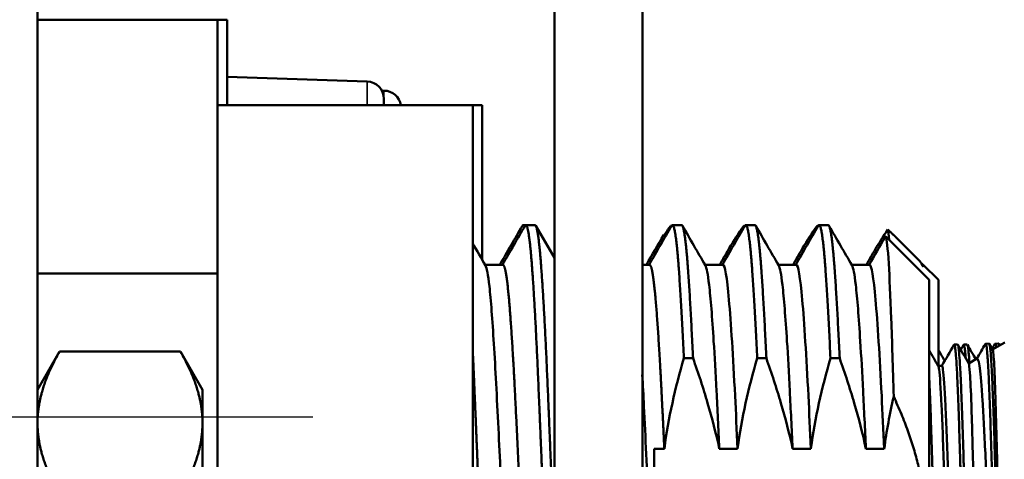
# Model space of a CAD drawing. Header units: inches. Extents: x 0 to 136, y 2 to 86.
# Tile 9 of 144: x 42.29 to 44.52, y 13.76 to 14.76. Entities that reach past the tile are written whole.
import ezdxf

# ---------------------------------------------------------------- set-up
doc = ezdxf.new("R2010")
doc.units = ezdxf.units.IN
doc.header["$LTSCALE"] = 4
doc.header["$MEASUREMENT"] = 0
doc.linetypes.add('CHAIN', pattern=[0.7087, 0.4724, -0.0591, 0.1181, -0.0591])
for name, color, linetype, lineweight in [('Centerline (ANSI)', 7, 'Continuous', 25), ('Visible (ANSI)', 7, 'Continuous', 50), ('Visible Narrow (ANSI)', 7, 'Continuous', 35)]:
    doc.layers.add(name, color=color, linetype=linetype, lineweight=lineweight)

msp = doc.modelspace()

# ---------------------------------------------------------------- linework, layer by layer
at = {"layer": 'Centerline (ANSI)', "linetype": 'CHAIN', "ltscale": 0.952448}
msp.add_line((42.9524, 13.8553), (16.243, 13.8553), dxfattribs=at)
at = {"layer": 'Visible (ANSI)'}
for p, q in [((42.3269, 10.7093), (42.3269, 17.0013)), ((43.5019, 13.6709), (43.5019, 15.2897)), ((43.7019, 15.2897), (43.7019, 13.6709)), ((42.7362, 14.76), (42.3269, 14.76)), ((42.7362, 14.76), (42.7362, 14.1826)), ((42.7579, 14.76), (42.7362, 14.76)), ((42.7579, 14.76), (42.7579, 14.5653)), ((43.0762, 14.6193), (42.7579, 14.6296)), ((43.1143, 14.5984), (43.1097, 14.5984)), ((43.1143, 14.5653), (43.1143, 14.58)), ((43.3162, 14.5653), (42.7362, 14.5653)), ((43.3162, 13.7257), (43.3162, 14.5653)), ((43.3379, 14.5653), (43.3162, 14.5653)), ((43.3379, 14.2136), (43.3379, 14.5653)), ((43.437, 14.2928), (43.4309, 14.2928)), ((43.4578, 14.2928), (43.437, 14.2928)), ((43.7661, 14.2911), (43.7685, 14.2911)), ((43.7912, 14.2928), (43.7703, 14.2928)), ((43.9327, 14.2911), (43.9352, 14.2911)), ((43.9578, 14.2928), (43.937, 14.2928)), ((44.0994, 14.2911), (44.1018, 14.2911)), ((44.1245, 14.2928), (44.1037, 14.2928)), ((43.7504, 14.2703), (43.7504, 14.2681)), ((44.3537, 14.1678), (44.2551, 14.2664)), ((44.3325, 14.2106), (44.2797, 14.2635)), ((43.3849, 14.2026), (43.3442, 14.2026)), ((43.7183, 14.2026), (43.7019, 14.2026)), ((43.8849, 14.2026), (43.8442, 14.2026)), ((44.0516, 14.2026), (44.0109, 14.2026)), ((44.2183, 14.2026), (44.1776, 14.2026)), ((44.3372, 14.2042), (44.3392, 14.2008)), ((44.3406, 14.2026), (44.3382, 14.2026)), ((44.3406, 14.2026), (44.3406, 14.1976)), ((44.3754, 14.1678), (44.3406, 14.2026)), ((42.7362, 14.1826), (42.3269, 14.1826)), ((42.7362, 14.1826), (42.7362, 13.6954)), ((44.3537, 14.1678), (44.3537, 13.0428)), ((44.3754, 14.1678), (44.3754, 13.9722)), ((44.4109, 14.0206), (44.4187, 14.0209)), ((44.4326, 14.0206), (44.4404, 14.0209)), ((44.4823, 14.0228), (44.4901, 14.0231)), ((44.4906, 14.0225), (44.4985, 14.009)), ((44.4983, 14.0094), (44.5258, 14.0253)), ((44.504, 14.0228), (44.5118, 14.0231)), ((44.5123, 14.0225), (44.5145, 14.0188)), ((42.3269, 13.9178), (42.3771, 14.0048)), ((42.6516, 14.0048), (42.3771, 14.0048)), ((42.7019, 13.9178), (42.6516, 14.0048)), ((44.4866, 13.9932), (44.4866, 13.9933)), ((44.4934, 14.005), (44.4935, 14.005)), ((43.8171, 13.9897), (43.7963, 13.9897)), ((43.9838, 13.9897), (43.963, 13.9897)), ((44.1505, 13.9897), (44.1296, 13.9897)), ((44.3743, 13.9722), (44.383, 13.9722)), ((44.4438, 13.9779), (44.4627, 13.9889)), ((42.7019, 13.9178), (42.7019, 13.8424)), ((42.7019, 13.8424), (42.7019, 13.3553)), ((43.7287, 13.7838), (43.7287, 13.4268)), ((43.7519, 13.7838), (43.7287, 13.7838)), ((43.9185, 13.7838), (43.8769, 13.7838)), ((44.0852, 13.7838), (44.0435, 13.7838)), ((44.2519, 13.7838), (44.2102, 13.7838))]:
    msp.add_line(p, q, dxfattribs=at)
for centre, start, end in [((43.0749, 14.58), 0, 88.1524), ((43.1143, 14.559), 9.1489, 90)]:
    msp.add_arc(centre, 0.0394, start, end, dxfattribs=at)
for points in [[(43.3778, 14.2026), (43.395, 14.2322), (43.4121, 14.2617), (43.4292, 14.2913)], [(43.3839, 14.2026), (43.401, 14.2322), (43.4182, 14.2617), (43.4353, 14.2913)], [(43.4596, 14.2913), (43.4737, 14.2669), (43.4878, 14.2426), (43.5019, 14.2182)], [(43.7173, 14.2026), (43.7344, 14.2322), (43.7515, 14.2617), (43.7686, 14.2913)], [(43.7504, 14.2681), (43.7554, 14.2758), (43.7607, 14.2835), (43.7661, 14.2911)], [(43.7929, 14.2913), (43.8103, 14.2611), (43.8278, 14.231), (43.8452, 14.2008)], [(43.8839, 14.2026), (43.901, 14.2322), (43.9182, 14.2617), (43.9353, 14.2913)], [(43.9596, 14.2913), (43.977, 14.2611), (43.9945, 14.231), (44.0119, 14.2008)], [(44.0506, 14.2026), (44.0677, 14.2322), (44.0848, 14.2617), (44.1019, 14.2913)], [(44.1262, 14.2913), (44.1437, 14.2611), (44.1611, 14.231), (44.1786, 14.2008)], [(44.2312, 14.2372), (44.24, 14.2523), (44.2496, 14.2673), (44.26, 14.2824)], [(44.2634, 14.258), (44.2623, 14.2708), (44.2611, 14.279), (44.26, 14.2824)], [(43.7112, 14.2026), (43.7242, 14.2252), (43.7373, 14.2477), (43.7504, 14.2703)], [(44.2173, 14.2026), (44.2295, 14.2237), (44.2417, 14.2448), (44.2539, 14.266)], [(43.3162, 14.2511), (43.3259, 14.2343), (43.3356, 14.2176), (43.3452, 14.2008)], [(43.8778, 14.2026), (43.8845, 14.2141), (43.8912, 14.2257), (43.8979, 14.2372)], [(44.0445, 14.2026), (44.0512, 14.2141), (44.0579, 14.2257), (44.0645, 14.2372)], [(44.2112, 14.2026), (44.2179, 14.2141), (44.2245, 14.2257), (44.2312, 14.2372)], [(44.3325, 14.2106), (44.3352, 14.208), (44.3378, 14.2036), (44.3406, 14.1976)], [(44.3827, 13.9722), (44.3919, 13.9882), (44.4011, 14.0042), (44.4104, 14.0201)], [(44.4193, 14.0203), (44.4275, 14.006), (44.4357, 13.9918), (44.444, 13.9775)], [(44.4257, 14.0091), (44.4278, 14.0128), (44.43, 14.0165), (44.4321, 14.0201)], [(44.4409, 14.0203), (44.4473, 14.0093), (44.4537, 13.9983), (44.46, 13.9873)], [(44.4623, 13.9886), (44.4688, 13.9999), (44.4753, 14.0111), (44.4818, 14.0224)], [(44.4971, 14.0114), (44.4992, 14.015), (44.5014, 14.0187), (44.5035, 14.0224)], [(44.3537, 14.0079), (44.3607, 13.9958), (44.3677, 13.9837), (44.3747, 13.9716)], [(44.3754, 14.0079), (44.38, 13.9999), (44.3847, 13.9918), (44.3893, 13.9837)], [(44.4872, 13.9853), (44.4872, 13.9853), (44.4872, 13.9853), (44.4872, 13.9853)]]:
    msp.add_open_spline(points, degree=3, dxfattribs=at)
for points, weights, knots in [([(43.4292, 14.2913), (43.4301, 14.2928), (43.4309, 14.2928), (43.4323, 14.2928), (43.4338, 14.2887)], [0.992423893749, 0.995658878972, 1, 0.992862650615, 0.988715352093], [0.622248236, 0.622248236, 0.622248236, 0.622807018, 0.622807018, 0.623725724, 0.623725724, 0.623725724]), ([(43.4353, 14.2913), (43.4361, 14.2928), (43.437, 14.2928), (43.4439, 14.2928), (43.4509, 14.2007), (43.4578, 14.1086), (43.4648, 13.949), (43.4717, 13.7895), (43.4787, 13.6053), (43.4813, 13.5345), (43.4841, 13.4652)], [0.992423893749, 0.995658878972, 1, 0.965925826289, 1, 0.965925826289, 1, 0.965925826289, 1, 0.986622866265, 0.983749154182], [0.63102017, 0.63102017, 0.63102017, 0.63157895, 0.63157895, 0.63596491, 0.63596491, 0.64035088, 0.64035088, 0.64473684, 0.64473684, 0.64645872, 0.64645872, 0.64645872]), ([(43.4578, 14.2928), (43.4648, 14.2928), (43.4717, 14.2007), (43.4787, 14.1086), (43.4856, 13.949), (43.4926, 13.7895), (43.4995, 13.6053), (43.4996, 13.6023), (43.4997, 13.5994)], [1, 0.965925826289, 1, 0.965925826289, 1, 0.965925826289, 1, 0.999431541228, 0.998882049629], [0.68421053, 0.68421053, 0.68421053, 0.68859649, 0.68859649, 0.69298246, 0.69298246, 0.69736842, 0.69736842, 0.69744159, 0.69744159, 0.69744159]), ([(43.7686, 14.2913), (43.7695, 14.2928), (43.7703, 14.2928), (43.7773, 14.2928), (43.7842, 14.2007), (43.7902, 14.1213), (43.7963, 13.9897)], [0.992423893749, 0.995658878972, 1, 0.965925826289, 1, 0.970495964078, 0.992085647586], [0.736283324, 0.736283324, 0.736283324, 0.736842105, 0.736842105, 0.74122807, 0.74122807, 0.745025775, 0.745025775, 0.745025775]), ([(43.7912, 14.2928), (43.7981, 14.2928), (43.8051, 14.2007), (43.811, 14.1213), (43.8171, 13.9897)], [1, 0.965925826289, 1, 0.970495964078, 0.992085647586], [0.789473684, 0.789473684, 0.789473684, 0.793859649, 0.793859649, 0.797657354, 0.797657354, 0.797657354]), ([(43.9353, 14.2913), (43.9361, 14.2928), (43.937, 14.2928), (43.9439, 14.2928), (43.9509, 14.2007), (43.9569, 14.1213), (43.963, 13.9897)], [0.992423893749, 0.995658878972, 1, 0.965925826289, 1, 0.970495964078, 0.992085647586], [0.788914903, 0.788914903, 0.788914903, 0.789473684, 0.789473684, 0.793859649, 0.793859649, 0.797657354, 0.797657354, 0.797657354]), ([(43.9578, 14.2928), (43.9648, 14.2928), (43.9717, 14.2007), (43.9777, 14.1213), (43.9838, 13.9897)], [1, 0.965925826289, 1, 0.970495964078, 0.992085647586], [0.842105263, 0.842105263, 0.842105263, 0.846491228, 0.846491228, 0.850288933, 0.850288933, 0.850288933]), ([(44.1019, 14.2913), (44.1028, 14.2928), (44.1037, 14.2928), (44.1106, 14.2928), (44.1176, 14.2007), (44.1235, 14.1213), (44.1296, 13.9897)], [0.992423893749, 0.995658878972, 1, 0.965925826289, 1, 0.970495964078, 0.992085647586], [0.841546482, 0.841546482, 0.841546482, 0.842105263, 0.842105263, 0.846491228, 0.846491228, 0.850288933, 0.850288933, 0.850288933]), ([(44.1245, 14.2928), (44.1314, 14.2928), (44.1384, 14.2007), (44.1444, 14.1213), (44.1505, 13.9897)], [1, 0.965925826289, 1, 0.970495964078, 0.992085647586], [0.894736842, 0.894736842, 0.894736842, 0.899122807, 0.899122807, 0.902920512, 0.902920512, 0.902920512]), ([(43.3849, 14.2026), (43.3919, 14.2026), (43.3988, 14.1226), (43.4058, 14.0425), (43.4127, 13.9039), (43.4176, 13.8058), (43.4227, 13.6937)], [1, 0.965925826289, 1, 0.965925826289, 1, 0.975625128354, 0.986123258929], [0.63157895, 0.63157895, 0.63157895, 0.63596491, 0.63596491, 0.64035088, 0.64035088, 0.64348837, 0.64348837, 0.64348837]), ([(43.7183, 14.2026), (43.7252, 14.2026), (43.7321, 14.1226), (43.7391, 14.0425), (43.746, 13.9039), (43.7489, 13.8468), (43.7519, 13.7838)], [1, 0.965925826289, 1, 0.965925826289, 1, 0.985658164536, 0.983389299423], [0.73684211, 0.73684211, 0.73684211, 0.74122807, 0.74122807, 0.74561404, 0.74561404, 0.74746009, 0.74746009, 0.74746009]), ([(43.3162, 14.01), (43.3176, 13.9806), (43.3189, 13.949), (43.3234, 13.8458), (43.3281, 13.7286)], [0.988961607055, 0.993072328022, 1, 0.977683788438, 0.984598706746], [0.63945916, 0.63945916, 0.63945916, 0.640350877, 0.640350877, 0.643223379, 0.643223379, 0.643223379])]:
    msp.add_rational_spline(points, weights, degree=2, knots=knots, dxfattribs=at)
for points, weights in [([(43.7661, 14.2911), (43.7666, 14.2902), (43.7671, 14.2887)], [0.992085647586, 0.99020708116, 0.988715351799]), ([(43.9327, 14.2911), (43.9333, 14.2902), (43.9338, 14.2887)], [0.992085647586, 0.990207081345, 0.988715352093]), ([(44.0994, 14.2911), (44.0999, 14.2902), (44.1004, 14.2887)], [0.992085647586, 0.990207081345, 0.988715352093]), ([(44.2797, 14.2635), (44.2704, 14.2728), (44.26, 14.2824)], [1.4630356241, 1.45201476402, 1.43992062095]), ([(44.3392, 14.2008), (44.3399, 14.1996), (44.3406, 14.1976)], [0.991465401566, 0.989018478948, 0.987275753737]), ([(42.3771, 14.0048), (42.3269, 13.9178), (42.3269, 13.8424)], [1.52036391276, 1.63796447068, 1.63796447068]), ([(42.7019, 13.8424), (42.7019, 13.9178), (42.6516, 14.0048)], [1.63796447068, 1.63796447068, 1.52036391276]), ([(44.2888, 13.3431), (44.4042, 13.6194), (44.2734, 13.9024)], [1.50162179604, 1.6618150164, 1.48260271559]), ([(42.3269, 13.8424), (42.3269, 13.7671), (42.3771, 13.6801)], [1.63796447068, 1.63796447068, 1.52036391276]), ([(42.6516, 13.6801), (42.7019, 13.7671), (42.7019, 13.8424)], [1.52036391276, 1.63796447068, 1.63796447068])]:
    msp.add_rational_spline(points, weights, degree=2, dxfattribs=at)
for points, knots in [([(43.8979, 14.2372), (43.8984, 14.2382), (43.899, 14.2391), (43.9096, 14.2572), (43.9207, 14.2741), (43.9327, 14.2911)], [-0.2906644, -0.2906644, -0.2906644, -0.2906644, -0.2749998, -0.2749998, -0.000001, -0.000001, -0.000001, -0.000001]), ([(44.0645, 14.2372), (44.0651, 14.2382), (44.0657, 14.2391), (44.0763, 14.2572), (44.0873, 14.2741), (44.0994, 14.2911)], [-0.2906644, -0.2906644, -0.2906644, -0.2906644, -0.2749998, -0.2749998, -0.000001, -0.000001, -0.000001, -0.000001]), ([(44.2734, 13.9024), (44.2725, 13.9354), (44.2715, 13.9671), (44.2696, 14.0262), (44.2687, 14.0538), (44.2658, 14.1312), (44.2639, 14.1737), (44.2599, 14.2402), (44.2577, 14.2608), (44.2551, 14.2667), (44.2545, 14.2669), (44.254, 14.266), (44.254, 14.266), (44.2539, 14.266)], [-3.500098, -3.500098, -3.500098, -3.500098, -3.222159, -3.222159, -2.948082, -2.948082, -2.386895, -2.386895, -1.753931, -1.753931, -1.591725, -1.591725, -1.585713, -1.585713, -1.585713, -1.585713]), ([(43.3452, 14.2008), (43.3482, 14.1958), (43.3512, 14.1797), (43.3576, 14.1224), (43.3609, 14.0778), (43.3679, 13.9668), (43.3712, 13.9015), (43.3763, 13.7966), (43.3779, 13.7622), (43.3795, 13.7271)], [69.57021, 69.57021, 69.57021, 69.57021, 70.077406, 70.077406, 70.670307, 70.670307, 71.259839, 71.259839, 71.534324, 71.534324, 71.534324, 71.534324]), ([(43.8452, 14.2008), (43.848, 14.196), (43.8509, 14.1811), (43.8572, 14.1268), (43.8605, 14.0832), (43.8662, 13.9944), (43.8684, 13.9563), (43.8726, 13.8738), (43.8747, 13.8297), (43.8769, 13.7838)], [2.045705, 2.045705, 2.045705, 2.045705, 2.531268, 2.531268, 3.123626, 3.123626, 3.492079, 3.492079, 3.859476, 3.859476, 3.859476, 3.859476]), ([(43.8849, 14.2026), (43.8894, 14.2026), (43.8943, 14.1741), (43.8988, 14.1226), (43.9033, 14.071), (43.9082, 13.9932), (43.9127, 13.9039), (43.9146, 13.8664), (43.9165, 13.8258), (43.9185, 13.7838)], [-0.20363318, -0.20363318, -0.20363318, -0.20363318, -0.19878477, -0.19878477, -0.19878477, -0.19393636, -0.19393636, -0.19393636, -0.19189567, -0.19189567, -0.19189567, -0.19189567]), ([(44.0119, 14.2008), (44.0147, 14.196), (44.0176, 14.1811), (44.0239, 14.1268), (44.0272, 14.0832), (44.0329, 13.9944), (44.035, 13.9563), (44.0392, 13.8738), (44.0414, 13.8297), (44.0435, 13.7838)], [2.04562, 2.04562, 2.04562, 2.04562, 2.531027, 2.531027, 3.123147, 3.123147, 3.491452, 3.491452, 3.858702, 3.858702, 3.858702, 3.858702]), ([(44.0516, 14.2026), (44.0561, 14.2026), (44.061, 14.1741), (44.0655, 14.1226), (44.0699, 14.071), (44.0749, 13.9932), (44.0794, 13.9039), (44.0812, 13.8664), (44.0832, 13.8258), (44.0852, 13.7838)], [-0.14545227, -0.14545227, -0.14545227, -0.14545227, -0.14060386, -0.14060386, -0.14060386, -0.13575546, -0.13575546, -0.13575546, -0.13371476, -0.13371476, -0.13371476, -0.13371476]), ([(44.1786, 14.2008), (44.1814, 14.196), (44.1843, 14.1811), (44.1905, 14.1268), (44.1939, 14.0832), (44.1995, 13.9944), (44.2017, 13.9563), (44.2059, 13.8738), (44.208, 13.8297), (44.2102, 13.7838)], [2.04562, 2.04562, 2.04562, 2.04562, 2.531027, 2.531027, 3.123147, 3.123147, 3.491452, 3.491452, 3.858703, 3.858703, 3.858703, 3.858703]), ([(44.2183, 14.2026), (44.2227, 14.2026), (44.2277, 14.1741), (44.2321, 14.1226), (44.2366, 14.071), (44.2416, 13.9932), (44.246, 13.9039), (44.2479, 13.8664), (44.2499, 13.8258), (44.2519, 13.7838)], [-0.08727136, -0.08727136, -0.08727136, -0.08727136, -0.08242295, -0.08242295, -0.08242295, -0.07757455, -0.07757455, -0.07757455, -0.07553385, -0.07553385, -0.07553385, -0.07553385]), ([(44.4104, 14.0201), (44.4106, 14.0205), (44.4108, 14.0207), (44.411, 14.0206), (44.4117, 14.0204), (44.4123, 14.0182), (44.4129, 14.0141), (44.4132, 14.012), (44.4135, 14.0095), (44.4139, 14.0065), (44.4142, 14.0034), (44.4145, 13.9999), (44.4149, 13.9959), (44.4155, 13.988), (44.4162, 13.9782), (44.4168, 13.9668), (44.4171, 13.961), (44.4174, 13.9549), (44.4177, 13.9483), (44.418, 13.9417), (44.4184, 13.9346), (44.4187, 13.9272), (44.4193, 13.9123), (44.42, 13.8961), (44.4206, 13.8786), (44.4209, 13.8699), (44.4213, 13.8608), (44.4216, 13.8513), (44.4219, 13.8419), (44.4222, 13.8321), (44.4225, 13.8221), (44.4232, 13.802), (44.4238, 13.7812), (44.4244, 13.7596), (44.4247, 13.7488), (44.4251, 13.7378), (44.4254, 13.7266), (44.4257, 13.7154), (44.426, 13.704), (44.4264, 13.6925), (44.427, 13.6696), (44.4277, 13.6465), (44.4283, 13.6232), (44.4286, 13.6116), (44.4289, 13.5999), (44.4292, 13.5882), (44.4295, 13.5765), (44.4299, 13.5647), (44.4302, 13.5531), (44.4308, 13.5298), (44.4315, 13.507), (44.4321, 13.4847), (44.4324, 13.4736), (44.4328, 13.4626), (44.4331, 13.4517), (44.4334, 13.4408), (44.4337, 13.43), (44.434, 13.4195), (44.4347, 13.3985), (44.4353, 13.3786), (44.4359, 13.3598), (44.4362, 13.3504), (44.4366, 13.3413), (44.4369, 13.3324), (44.4372, 13.3236), (44.4375, 13.315), (44.4379, 13.3068), (44.4385, 13.2904), (44.4392, 13.2756), (44.4398, 13.2624), (44.4401, 13.2558), (44.4404, 13.2496), (44.4407, 13.2438), (44.441, 13.238), (44.4413, 13.2326), (44.4417, 13.2276), (44.4423, 13.2177), (44.443, 13.2097), (44.4436, 13.2036), (44.4439, 13.2005), (44.4442, 13.1979), (44.4446, 13.1958), (44.4449, 13.1937), (44.4452, 13.192), (44.4455, 13.1909), (44.4459, 13.1895), (44.4463, 13.1889), (44.4466, 13.1889)], [0.76823515, 0.76823515, 0.76823515, 0.76823515, 0.76953125, 0.76953125, 0.76953125, 0.7734375, 0.7734375, 0.7734375, 0.77539063, 0.77539063, 0.77539063, 0.77734375, 0.77734375, 0.77734375, 0.78125, 0.78125, 0.78125, 0.78320313, 0.78320313, 0.78320313, 0.78515625, 0.78515625, 0.78515625, 0.7890625, 0.7890625, 0.7890625, 0.79101563, 0.79101563, 0.79101563, 0.79296875, 0.79296875, 0.79296875, 0.796875, 0.796875, 0.796875, 0.79882813, 0.79882813, 0.79882813, 0.80078125, 0.80078125, 0.80078125, 0.8046875, 0.8046875, 0.8046875, 0.80664063, 0.80664063, 0.80664063, 0.80859375, 0.80859375, 0.80859375, 0.8125, 0.8125, 0.8125, 0.81445313, 0.81445313, 0.81445313, 0.81640625, 0.81640625, 0.81640625, 0.8203125, 0.8203125, 0.8203125, 0.82226563, 0.82226563, 0.82226563, 0.82421875, 0.82421875, 0.82421875, 0.828125, 0.828125, 0.828125, 0.83007813, 0.83007813, 0.83007813, 0.83203125, 0.83203125, 0.83203125, 0.8359375, 0.8359375, 0.8359375, 0.83789063, 0.83789063, 0.83789063, 0.83984375, 0.83984375, 0.83984375, 0.8420985, 0.8420985, 0.8420985, 0.8420985]), ([(44.4549, 13.1891), (44.4543, 13.1881), (44.4538, 13.1887), (44.4532, 13.1909), (44.4529, 13.1921), (44.4526, 13.1938), (44.4522, 13.196), (44.4519, 13.1982), (44.4516, 13.2009), (44.4513, 13.204), (44.4506, 13.2103), (44.45, 13.2185), (44.4493, 13.2284), (44.449, 13.2334), (44.4487, 13.2388), (44.4484, 13.2447), (44.4481, 13.2505), (44.4478, 13.2569), (44.4475, 13.2636), (44.4468, 13.277), (44.4462, 13.2919), (44.4455, 13.3082), (44.4452, 13.3164), (44.4449, 13.3249), (44.4446, 13.3338), (44.4442, 13.3427), (44.4439, 13.352), (44.4436, 13.3615), (44.443, 13.3805), (44.4424, 13.4005), (44.4417, 13.4214), (44.4414, 13.4318), (44.4411, 13.4425), (44.4408, 13.4534), (44.4404, 13.4643), (44.4401, 13.4755), (44.4398, 13.4868), (44.4391, 13.5093), (44.4385, 13.5321), (44.4379, 13.5552), (44.4375, 13.5667), (44.4372, 13.5784), (44.4369, 13.5901), (44.4366, 13.6018), (44.4363, 13.6136), (44.436, 13.6253), (44.4353, 13.6488), (44.4347, 13.6718), (44.434, 13.6946), (44.4337, 13.7059), (44.4334, 13.7172), (44.4331, 13.7284), (44.4327, 13.7396), (44.4324, 13.7507), (44.4321, 13.7616), (44.4315, 13.7833), (44.4309, 13.8041), (44.4302, 13.8239), (44.4299, 13.8338), (44.4296, 13.8434), (44.4293, 13.8528), (44.4289, 13.8622), (44.4286, 13.8714), (44.4283, 13.8802), (44.4276, 13.8978), (44.427, 13.9139), (44.4264, 13.9285), (44.426, 13.9358), (44.4257, 13.9428), (44.4254, 13.9494), (44.4251, 13.9559), (44.4248, 13.9621), (44.4245, 13.9679), (44.4238, 13.9793), (44.4232, 13.989), (44.4225, 13.9968), (44.4222, 14.0007), (44.4219, 14.0041), (44.4216, 14.0071), (44.4212, 14.0101), (44.4209, 14.0126), (44.4206, 14.0146), (44.42, 14.0187), (44.4194, 14.0207), (44.4187, 14.0208), (44.4187, 14.0209), (44.4187, 14.0209), (44.4187, 14.0209)], [0.14102514, 0.14102514, 0.14102514, 0.14102514, 0.14453125, 0.14453125, 0.14453125, 0.14648437, 0.14648437, 0.14648437, 0.1484375, 0.1484375, 0.1484375, 0.15234375, 0.15234375, 0.15234375, 0.15429687, 0.15429687, 0.15429687, 0.15625, 0.15625, 0.15625, 0.16015625, 0.16015625, 0.16015625, 0.16210937, 0.16210937, 0.16210937, 0.1640625, 0.1640625, 0.1640625, 0.16796875, 0.16796875, 0.16796875, 0.16992187, 0.16992187, 0.16992187, 0.171875, 0.171875, 0.171875, 0.17578125, 0.17578125, 0.17578125, 0.17773437, 0.17773437, 0.17773437, 0.1796875, 0.1796875, 0.1796875, 0.18359375, 0.18359375, 0.18359375, 0.18554687, 0.18554687, 0.18554687, 0.1875, 0.1875, 0.1875, 0.19140625, 0.19140625, 0.19140625, 0.19335937, 0.19335937, 0.19335937, 0.1953125, 0.1953125, 0.1953125, 0.19921875, 0.19921875, 0.19921875, 0.20117187, 0.20117187, 0.20117187, 0.203125, 0.203125, 0.203125, 0.20703125, 0.20703125, 0.20703125, 0.20898437, 0.20898437, 0.20898437, 0.2109375, 0.2109375, 0.2109375, 0.21484375, 0.21484375, 0.21484375, 0.21497437, 0.21497437, 0.21497437, 0.21497437]), ([(44.4321, 14.0201), (44.4323, 14.0205), (44.4325, 14.0207), (44.4327, 14.0206), (44.4334, 14.0204), (44.434, 14.0182), (44.4346, 14.0141), (44.4349, 14.012), (44.4352, 14.0095), (44.4356, 14.0065), (44.4359, 14.0034), (44.4362, 13.9999), (44.4365, 13.9959), (44.4367, 13.9939), (44.4369, 13.9918), (44.437, 13.9895)], [0.76823515, 0.76823515, 0.76823515, 0.76823515, 0.76953125, 0.76953125, 0.76953125, 0.7734375, 0.7734375, 0.7734375, 0.77539063, 0.77539063, 0.77539063, 0.77734375, 0.77734375, 0.77734375, 0.77833231, 0.77833231, 0.77833231, 0.77833231]), ([(44.4455, 13.9789), (44.4451, 13.9857), (44.4447, 13.9916), (44.4442, 13.9968), (44.4439, 14.0007), (44.4436, 14.0041), (44.4433, 14.0071), (44.4429, 14.0101), (44.4426, 14.0126), (44.4423, 14.0146), (44.4417, 14.0187), (44.441, 14.0207), (44.4404, 14.0208), (44.4404, 14.0209), (44.4404, 14.0209), (44.4404, 14.0209)], [0.20445496, 0.20445496, 0.20445496, 0.20445496, 0.20703125, 0.20703125, 0.20703125, 0.20898437, 0.20898437, 0.20898437, 0.2109375, 0.2109375, 0.2109375, 0.21484375, 0.21484375, 0.21484375, 0.21497437, 0.21497437, 0.21497437, 0.21497437]), ([(44.4818, 14.0224), (44.4818, 14.0224), (44.4818, 14.0224), (44.4818, 14.0224), (44.4821, 14.0229), (44.4824, 14.023), (44.4828, 14.0225), (44.4831, 14.0221), (44.4834, 14.0211), (44.4837, 14.0197), (44.4844, 14.0168), (44.485, 14.012), (44.4857, 14.0053), (44.486, 14.002), (44.4863, 13.9982), (44.4866, 13.9939), (44.4869, 13.9896), (44.4872, 13.9849), (44.4875, 13.9797), (44.4882, 13.9692), (44.4888, 13.9571), (44.4895, 13.9434), (44.4898, 13.9365), (44.4901, 13.9292), (44.4905, 13.9215), (44.4908, 13.9138), (44.4911, 13.9058), (44.4914, 13.8975), (44.492, 13.8808), (44.4926, 13.8629), (44.4933, 13.8437), (44.4936, 13.8341), (44.4939, 13.8242), (44.4942, 13.814), (44.4946, 13.8038), (44.4949, 13.7934), (44.4952, 13.7829), (44.4959, 13.7618), (44.4965, 13.74), (44.4971, 13.7175), (44.4974, 13.7062), (44.4977, 13.6947), (44.4981, 13.6832), (44.4984, 13.6716), (44.4987, 13.66), (44.499, 13.6485), (44.4996, 13.6253), (44.5003, 13.602), (44.5009, 13.5787), (44.5012, 13.567), (44.5016, 13.5553), (44.5019, 13.5436), (44.5022, 13.532), (44.5025, 13.5205), (44.5028, 13.5092), (44.5035, 13.4865), (44.5041, 13.4644), (44.5047, 13.4428), (44.5053, 13.4213), (44.506, 13.4002), (44.5066, 13.3806), (44.5073, 13.3609), (44.5079, 13.3424), (44.5086, 13.325), (44.5092, 13.3076), (44.5098, 13.2914), (44.5104, 13.2769), (44.5111, 13.2625), (44.5117, 13.2496), (44.5124, 13.2384), (44.513, 13.2271), (44.5136, 13.2175), (44.5143, 13.2098), (44.5149, 13.2022), (44.5155, 13.1964), (44.5161, 13.1925), (44.5168, 13.1886), (44.5174, 13.1867), (44.5181, 13.1867)], [0.91402534, 0.91402534, 0.91402534, 0.91402534, 0.9140625, 0.9140625, 0.9140625, 0.91601563, 0.91601563, 0.91601563, 0.91796875, 0.91796875, 0.91796875, 0.921875, 0.921875, 0.921875, 0.92382812, 0.92382812, 0.92382812, 0.92578125, 0.92578125, 0.92578125, 0.9296875, 0.9296875, 0.9296875, 0.93164062, 0.93164062, 0.93164062, 0.93359375, 0.93359375, 0.93359375, 0.9375, 0.9375, 0.9375, 0.93945312, 0.93945312, 0.93945312, 0.94140625, 0.94140625, 0.94140625, 0.9453125, 0.9453125, 0.9453125, 0.94726562, 0.94726562, 0.94726562, 0.94921875, 0.94921875, 0.94921875, 0.953125, 0.953125, 0.953125, 0.95507812, 0.95507812, 0.95507812, 0.95703125, 0.95703125, 0.95703125, 0.9609375, 0.9609375, 0.9609375, 0.96484375, 0.96484375, 0.96484375, 0.96875, 0.96875, 0.96875, 0.97265625, 0.97265625, 0.97265625, 0.9765625, 0.9765625, 0.9765625, 0.98046875, 0.98046875, 0.98046875, 0.984375, 0.984375, 0.984375, 0.98824381, 0.98824381, 0.98824381, 0.98824381]), ([(44.5238, 13.1929), (44.5231, 13.1971), (44.5225, 13.2031), (44.5219, 13.211), (44.5213, 13.2188), (44.5206, 13.2285), (44.52, 13.24), (44.5193, 13.2515), (44.5187, 13.2647), (44.5181, 13.2793), (44.5174, 13.2939), (44.5168, 13.31), (44.5162, 13.3276), (44.5156, 13.3453), (44.5149, 13.3641), (44.5143, 13.3838), (44.5136, 13.4035), (44.513, 13.4243), (44.5124, 13.4461), (44.5117, 13.4679), (44.5111, 13.4902), (44.5105, 13.5129), (44.5099, 13.5356), (44.5092, 13.5587), (44.5086, 13.5822), (44.5082, 13.5939), (44.5079, 13.6057), (44.5076, 13.6174), (44.5073, 13.6291), (44.5069, 13.6407), (44.5066, 13.6523), (44.506, 13.6754), (44.5054, 13.6982), (44.5048, 13.7209), (44.5045, 13.7322), (44.5041, 13.7433), (44.5038, 13.7543), (44.5035, 13.7652), (44.5032, 13.7759), (44.5028, 13.7864), (44.5022, 13.8073), (44.5016, 13.8274), (44.5009, 13.8466), (44.5006, 13.8562), (44.5003, 13.8655), (44.5, 13.8745), (44.4997, 13.8834), (44.4994, 13.892), (44.499, 13.9002), (44.4984, 13.9167), (44.4978, 13.9318), (44.4971, 13.9454), (44.4968, 13.9523), (44.4965, 13.9587), (44.4962, 13.9647), (44.4958, 13.9706), (44.4955, 13.9761), (44.4952, 13.9812), (44.4946, 13.9914), (44.494, 13.9998), (44.4933, 14.0063), (44.493, 14.0096), (44.4927, 14.0125), (44.4924, 14.0148), (44.492, 14.0171), (44.4917, 14.0189), (44.4914, 14.0203), (44.4911, 14.0216), (44.4907, 14.0225), (44.4904, 14.0229), (44.4903, 14.023), (44.4902, 14.0231), (44.4901, 14.0231)], [0, 0, 0, 0, 0.00390625, 0.00390625, 0.00390625, 0.0078125, 0.0078125, 0.0078125, 0.01171875, 0.01171875, 0.01171875, 0.015625, 0.015625, 0.015625, 0.01953125, 0.01953125, 0.01953125, 0.0234375, 0.0234375, 0.0234375, 0.02734375, 0.02734375, 0.02734375, 0.03125, 0.03125, 0.03125, 0.03320312, 0.03320312, 0.03320312, 0.03515625, 0.03515625, 0.03515625, 0.0390625, 0.0390625, 0.0390625, 0.04101562, 0.04101562, 0.04101562, 0.04296875, 0.04296875, 0.04296875, 0.046875, 0.046875, 0.046875, 0.04882812, 0.04882812, 0.04882812, 0.05078125, 0.05078125, 0.05078125, 0.0546875, 0.0546875, 0.0546875, 0.05664062, 0.05664062, 0.05664062, 0.05859375, 0.05859375, 0.05859375, 0.0625, 0.0625, 0.0625, 0.06445312, 0.06445312, 0.06445312, 0.06640625, 0.06640625, 0.06640625, 0.06835937, 0.06835937, 0.06835937, 0.06910115, 0.06910115, 0.06910115, 0.06910115]), ([(44.5035, 14.0224), (44.5035, 14.0224), (44.5035, 14.0224), (44.5035, 14.0224), (44.5038, 14.0229), (44.5041, 14.023), (44.5045, 14.0225), (44.5048, 14.0221), (44.5051, 14.0211), (44.5054, 14.0197), (44.5058, 14.0183), (44.5061, 14.0164), (44.5064, 14.0141)], [0.914025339, 0.914025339, 0.914025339, 0.914025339, 0.9140625, 0.9140625, 0.9140625, 0.916015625, 0.916015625, 0.916015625, 0.91796875, 0.91796875, 0.91796875, 0.919875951, 0.919875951, 0.919875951, 0.919875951]), ([(44.5135, 14.0182), (44.5134, 14.019), (44.5132, 14.0197), (44.5131, 14.0203), (44.5128, 14.0216), (44.5124, 14.0225), (44.5121, 14.0229), (44.512, 14.023), (44.5119, 14.0231), (44.5117, 14.0231)], [0.06553607, 0.06553607, 0.06553607, 0.06553607, 0.06640625, 0.06640625, 0.06640625, 0.068359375, 0.068359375, 0.068359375, 0.069101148, 0.069101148, 0.069101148, 0.069101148]), ([(44.5238, 13.1929), (44.5231, 13.1988), (44.5225, 13.2083), (44.5211, 13.235), (44.5204, 13.2528), (44.5186, 13.3047), (44.5176, 13.3422), (44.5154, 13.4298), (44.5144, 13.4797), (44.5127, 13.5585), (44.5121, 13.5857), (44.5105, 13.6623), (44.5095, 13.7112), (44.5078, 13.7829), (44.5072, 13.8077), (44.5056, 13.8714), (44.5046, 13.9066), (44.5024, 13.9649), (44.5013, 13.9866), (44.4996, 14.0045), (44.499, 14.008), (44.4985, 14.009)], [-10.007775, -10.007775, -10.007775, -10.007775, -9.764638, -9.764638, -9.500315, -9.500315, -9.11828, -9.11828, -8.715591, -8.715591, -8.50735, -8.50735, -8.129535, -8.129535, -7.915593, -7.915593, -7.542631, -7.542631, -7.146374, -7.146374, -6.947439, -6.947439, -6.947439, -6.947439]), ([(43.7963, 13.9897), (43.7866, 13.9563), (43.7776, 13.922), (43.7626, 13.8532), (43.7564, 13.8187), (43.7519, 13.7838)], [-0.5366487, -0.5366487, -0.5366487, -0.5366487, -0.26808, -0.26808, 0, 0, 0, 0]), ([(43.8769, 13.7838), (43.8693, 13.8187), (43.8603, 13.8534), (43.8403, 13.9218), (43.8292, 13.9557), (43.8171, 13.9897)], [-0.5508385, -0.5508385, -0.5508385, -0.5508385, -0.2749999, -0.2749999, -0.000001, -0.000001, -0.000001, -0.000001]), ([(43.963, 13.9897), (43.9532, 13.9563), (43.9443, 13.922), (43.9292, 13.8532), (43.923, 13.8187), (43.9185, 13.7838)], [-0.5366487, -0.5366487, -0.5366487, -0.5366487, -0.26808, -0.26808, 0, 0, 0, 0]), ([(44.0435, 13.7838), (44.036, 13.8187), (44.027, 13.8534), (44.0069, 13.9218), (43.9958, 13.9557), (43.9838, 13.9897)], [-0.5508383, -0.5508383, -0.5508383, -0.5508383, -0.2749997, -0.2749997, -0.000001, -0.000001, -0.000001, -0.000001]), ([(44.1296, 13.9897), (44.1199, 13.9563), (44.111, 13.922), (44.0959, 13.8532), (44.0897, 13.8187), (44.0852, 13.7838)], [-0.5366487, -0.5366487, -0.5366487, -0.5366487, -0.26808, -0.26808, 0, 0, 0, 0]), ([(44.2102, 13.7838), (44.2027, 13.8187), (44.1937, 13.8534), (44.1736, 13.9218), (44.1625, 13.9557), (44.1505, 13.9897)], [-0.5508384, -0.5508384, -0.5508384, -0.5508384, -0.2749998, -0.2749998, -0.000001, -0.000001, -0.000001, -0.000001]), ([(44.4098, 13.2373), (44.4082, 13.2373), (44.4067, 13.2476), (44.4032, 13.2922), (44.4013, 13.3314), (44.3975, 13.4291), (44.3956, 13.4875), (44.3917, 13.6095), (44.3898, 13.6728), (44.386, 13.7887), (44.3841, 13.8411), (44.3803, 13.9222), (44.3784, 13.9508), (44.3759, 13.968), (44.3753, 13.9706), (44.3747, 13.9716)], [0.31080713, 0.31080713, 0.31080713, 0.31080713, 0.31660746, 0.31660746, 0.32372613, 0.32372613, 0.3308448, 0.3308448, 0.33796348, 0.33796348, 0.34508215, 0.34508215, 0.35220082, 0.35220082, 0.35445672, 0.35445672, 0.35445672, 0.35445672]), ([(44.4181, 13.2378), (44.4167, 13.2401), (44.4154, 13.2502), (44.4121, 13.2922), (44.4102, 13.3314), (44.4064, 13.4291), (44.4045, 13.4875), (44.4007, 13.6095), (44.3988, 13.6728), (44.3949, 13.7887), (44.393, 13.8411), (44.3892, 13.9222), (44.3873, 13.9508), (44.3846, 13.9694), (44.3838, 13.9722), (44.383, 13.9722)], [0.31156396, 0.31156396, 0.31156396, 0.31156396, 0.31660746, 0.31660746, 0.32372613, 0.32372613, 0.3308448, 0.3308448, 0.33796348, 0.33796348, 0.34508215, 0.34508215, 0.35220082, 0.35220082, 0.35522062, 0.35522062, 0.35522062, 0.35522062]), ([(44.4708, 13.2171), (44.47, 13.2175), (44.4693, 13.2224), (44.4679, 13.2383), (44.4674, 13.247), (44.4663, 13.2686), (44.4658, 13.2815), (44.4641, 13.3271), (44.4629, 13.3658), (44.4607, 13.4539), (44.4595, 13.5024), (44.4578, 13.5765), (44.4573, 13.6006), (44.4556, 13.6749), (44.4544, 13.724), (44.4527, 13.7905), (44.4522, 13.8111), (44.451, 13.8496), (44.4505, 13.8675), (44.4488, 13.9156), (44.4477, 13.9403), (44.4457, 13.9689), (44.4448, 13.9761), (44.444, 13.9775)], [-3.726466, -3.726466, -3.726466, -3.726466, -3.466651, -3.466651, -3.283653, -3.283653, -3.099302, -3.099302, -2.712372, -2.712372, -2.325943, -2.325943, -2.142327, -2.142327, -1.757999, -1.757999, -1.573838, -1.573838, -1.38771, -1.38771, -1.019981, -1.019981, -0.734056, -0.734056, -0.734056, -0.734056]), ([(44.4627, 13.9889), (44.4637, 13.9894), (44.4647, 13.988), (44.4668, 13.9808), (44.4678, 13.9749), (44.4708, 13.9514), (44.473, 13.9273), (44.4763, 13.8758), (44.4774, 13.8569), (44.4795, 13.8166), (44.4806, 13.7953), (44.4841, 13.723), (44.4862, 13.6712), (44.4894, 13.5968), (44.4905, 13.5717), (44.4939, 13.4907), (44.496, 13.4398), (44.5004, 13.3492), (44.5025, 13.3084), (44.5058, 13.2598), (44.5069, 13.246), (44.5104, 13.2088), (44.5125, 13.1959), (44.5145, 13.1923)], [-3.086032, -3.086032, -3.086032, -3.086032, -2.949605, -2.949605, -2.806091, -2.806091, -2.532015, -2.532015, -2.397064, -2.397064, -2.266558, -2.266558, -1.974852, -1.974852, -1.826783, -1.826783, -1.493902, -1.493902, -1.136661, -1.136661, -0.964204, -0.964204, -0.583195, -0.583195, -0.583195, -0.583195]), ([(43.7018, 13.9519), (43.7031, 13.9291), (43.7043, 13.9051), (43.709, 13.8107), (43.7125, 13.7349), (43.7194, 13.5793), (43.7228, 13.5011), (43.7275, 13.4268)], [90.045739, 90.045739, 90.045739, 90.045739, 90.260401, 90.260401, 90.856643, 90.856643, 91.450939, 91.450939, 91.450939, 91.450939]), ([(44.3835, 13.1913), (44.3834, 13.1912), (44.3833, 13.191), (44.3832, 13.191), (44.3829, 13.1907), (44.3825, 13.191), (44.3822, 13.1917), (44.3816, 13.1932), (44.3809, 13.1967), (44.3803, 13.202), (44.38, 13.2047), (44.3797, 13.2079), (44.3793, 13.2115), (44.379, 13.2152), (44.3787, 13.2194), (44.3784, 13.224), (44.3777, 13.2331), (44.3771, 13.2441), (44.3764, 13.2566), (44.3761, 13.2629), (44.3758, 13.2696), (44.3755, 13.2768), (44.3751, 13.2839), (44.3748, 13.2915), (44.3745, 13.2995), (44.3739, 13.3153), (44.3733, 13.3324), (44.3726, 13.3508), (44.3723, 13.36), (44.372, 13.3695), (44.3716, 13.3793), (44.3713, 13.3891), (44.371, 13.3993), (44.3707, 13.4097), (44.37, 13.4303), (44.3694, 13.4517), (44.3687, 13.4738), (44.3684, 13.4848), (44.3681, 13.4961), (44.3678, 13.5075), (44.3675, 13.5188), (44.3672, 13.5305), (44.3668, 13.542), (44.3662, 13.5652), (44.3655, 13.5884), (44.3649, 13.6117), (44.3646, 13.6234), (44.3642, 13.635), (44.3639, 13.6467), (44.3636, 13.6583), (44.3633, 13.6701), (44.363, 13.6816), (44.3623, 13.7046), (44.3617, 13.727), (44.3611, 13.7489), (44.3607, 13.7598), (44.3604, 13.7706), (44.3601, 13.7812), (44.3598, 13.7918), (44.3594, 13.8023), (44.3591, 13.8124), (44.3584, 13.8327), (44.3578, 13.8518), (44.3572, 13.8696), (44.3569, 13.8786), (44.3566, 13.8872), (44.3562, 13.8956), (44.3559, 13.9039), (44.3556, 13.912), (44.3553, 13.9196), (44.3547, 13.9322), (44.3542, 13.9436), (44.3537, 13.9539)], [0.28648481, 0.28648481, 0.28648481, 0.28648481, 0.28710937, 0.28710937, 0.28710937, 0.2890625, 0.2890625, 0.2890625, 0.29296875, 0.29296875, 0.29296875, 0.29492187, 0.29492187, 0.29492187, 0.296875, 0.296875, 0.296875, 0.30078125, 0.30078125, 0.30078125, 0.30273437, 0.30273437, 0.30273437, 0.3046875, 0.3046875, 0.3046875, 0.30859375, 0.30859375, 0.30859375, 0.31054687, 0.31054687, 0.31054687, 0.3125, 0.3125, 0.3125, 0.31640625, 0.31640625, 0.31640625, 0.31835937, 0.31835937, 0.31835937, 0.3203125, 0.3203125, 0.3203125, 0.32421875, 0.32421875, 0.32421875, 0.32617187, 0.32617187, 0.32617187, 0.328125, 0.328125, 0.328125, 0.33203125, 0.33203125, 0.33203125, 0.33398437, 0.33398437, 0.33398437, 0.3359375, 0.3359375, 0.3359375, 0.33984375, 0.33984375, 0.33984375, 0.34179687, 0.34179687, 0.34179687, 0.34375, 0.34375, 0.34375, 0.34697482, 0.34697482, 0.34697482, 0.34697482]), ([(44.2734, 13.9024), (44.2689, 13.8828), (44.2648, 13.8631), (44.2576, 13.8236), (44.2544, 13.8037), (44.2519, 13.7838)], [-0.3063596, -0.3063596, -0.3063596, -0.3063596, -0.1532068, -0.1532068, 0, 0, 0, 0])]:
    msp.add_open_spline(points, degree=3, knots=knots, dxfattribs=at)
at = {"layer": 'Visible Narrow (ANSI)'}
msp.add_line((43.1143, 14.58), (43.1143, 14.5984), dxfattribs=at)
msp.add_open_spline([(43.0762, 14.6193), (43.0762, 14.6193), (43.0762, 14.6184), (43.0762, 14.6149), (43.0762, 14.6122), (43.0762, 14.6052), (43.0762, 14.601), (43.0762, 14.5909), (43.0762, 14.585), (43.0762, 14.5744), (43.0762, 14.57), (43.0762, 14.5653)], degree=3, knots=[0, 0, 0, 0, 0.000494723, 0.000494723, 0.000989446, 0.000989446, 0.001484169, 0.001484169, 0.001978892, 0.001978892, 0.002301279, 0.002301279, 0.002301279, 0.002301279], dxfattribs=at)

doc.saveas('drawing.dxf')
